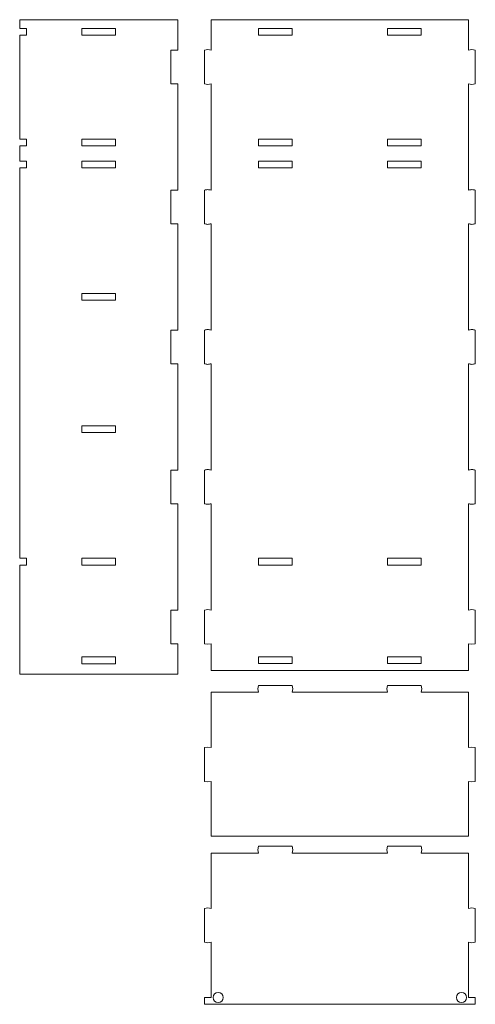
# Model space of a CAD drawing. Header units: centimetres. Extents: x -179 to 199, y -139 to 174.
# Tile 2 of 76: x -176 to -163, y -86 to -56. Entities that reach past the tile are written whole.
import ezdxf

# ---------------------------------------------------------------- set-up
doc = ezdxf.new("R2010")
doc.units = ezdxf.units.CM
doc.header["$MEASUREMENT"] = 0
doc.layers.add('Layer 1', color=7, linetype='Continuous')

msp = doc.modelspace()

# ---------------------------------------------------------------- linework, layer by layer
at = {"layer": 'Layer 1', "lineweight": 5}
for points, knots in [([(-171.55285, -55.83755), (-171.55285, -55.83755), (-176.3251, -55.83755), (-176.3251, -55.83755), (-176.3251, -55.83755), (-176.3251, -55.83755), (-176.3251, -56.09873), (-176.3251, -56.09873), (-176.3251, -56.09873), (-176.3251, -56.09873), (-176.12055, -56.09873), (-176.12055, -56.09873), (-176.12055, -56.09873), (-176.12055, -56.09873), (-176.12055, -56.30325), (-176.12055, -56.30325), (-176.12055, -56.30325), (-176.12055, -56.30325), (-176.3251, -56.30325), (-176.3251, -56.30325), (-176.3251, -56.30325), (-176.3251, -56.30325), (-176.3251, -59.44719), (-176.3251, -59.44719), (-176.3251, -59.44719), (-176.3251, -59.44719), (-176.12055, -59.44719), (-176.12055, -59.44719), (-176.12055, -59.44719), (-176.12055, -59.44719), (-176.12055, -59.6517), (-176.12055, -59.6517), (-176.12055, -59.6517), (-176.12055, -59.6517), (-176.3251, -59.6517), (-176.3251, -59.6517), (-176.3251, -59.6517), (-176.3251, -59.6517), (-176.3251, -60.10838), (-176.3251, -60.10838), (-176.3251, -60.10838), (-176.3251, -60.10838), (-176.12055, -60.10838), (-176.12055, -60.10838), (-176.12055, -60.10838), (-176.12055, -60.10838), (-176.12055, -60.31315), (-176.12055, -60.31315), (-176.12055, -60.31315), (-176.12055, -60.31315), (-176.3251, -60.31315), (-176.3251, -60.31315), (-176.3251, -60.31315), (-176.3251, -60.31315), (-176.3251, -72.1041), (-176.3251, -72.1041), (-176.3251, -72.1041), (-176.3251, -72.1041), (-176.12055, -72.1041), (-176.12055, -72.1041), (-176.12055, -72.1041), (-176.12055, -72.1041), (-176.12055, -72.30887), (-176.12055, -72.30887), (-176.12055, -72.30887), (-176.12055, -72.30887), (-176.3251, -72.30887), (-176.3251, -72.30887), (-176.3251, -72.30887), (-176.3251, -72.30887), (-176.3251, -75.60813), (-176.3251, -75.60813), (-176.3251, -75.60813), (-176.3251, -75.60813), (-171.55285, -75.60813), (-171.55285, -75.60813), (-171.55285, -75.60813), (-171.55285, -75.60813), (-171.55285, -74.69091), (-171.55285, -74.69091), (-171.55285, -74.69091), (-171.55285, -74.69091), (-171.75749, -74.69091), (-171.75749, -74.69091), (-171.75749, -74.69091), (-171.75749, -74.69091), (-171.75749, -73.66809), (-171.75749, -73.66809), (-171.75749, -73.66809), (-171.75749, -73.66809), (-171.55285, -73.66809), (-171.55285, -73.66809), (-171.55285, -73.66809), (-171.55285, -73.66809), (-171.55285, -70.46258), (-171.55285, -70.46258), (-171.55285, -70.46258), (-171.62105, -70.46258), (-171.68928, -70.46258), (-171.75749, -70.46258), (-171.75749, -70.46258), (-171.75749, -70.12156), (-171.75749, -69.78079), (-171.75749, -69.43976), (-171.75749, -69.43976), (-171.68928, -69.43976), (-171.62105, -69.43976), (-171.55285, -69.43976), (-171.55285, -69.43976), (-171.55285, -69.43976), (-171.55285, -66.23426), (-171.55285, -66.23426), (-171.55285, -66.23426), (-171.62105, -66.23426), (-171.68928, -66.23426), (-171.75749, -66.23426), (-171.75749, -66.23426), (-171.75749, -65.89323), (-171.75749, -65.55246), (-171.75749, -65.21143), (-171.75749, -65.21143), (-171.68928, -65.21143), (-171.62105, -65.21143), (-171.55285, -65.21143), (-171.55285, -65.21143), (-171.55285, -65.21143), (-171.55285, -62.00567), (-171.55285, -62.00567), (-171.55285, -62.00567), (-171.62105, -62.00567), (-171.68928, -62.00567), (-171.75749, -62.00567), (-171.75749, -62.00567), (-171.75749, -61.6649), (-171.75749, -61.32387), (-171.75749, -60.9831), (-171.75749, -60.9831), (-171.68928, -60.9831), (-171.62105, -60.9831), (-171.55285, -60.9831), (-171.55285, -60.9831), (-171.55285, -60.9831), (-171.55285, -57.77734), (-171.55285, -57.77734), (-171.55285, -57.77734), (-171.55285, -57.77734), (-171.75749, -57.77734), (-171.75749, -57.77734), (-171.75749, -57.77734), (-171.75749, -57.77734), (-171.75749, -56.75477), (-171.75749, -56.75477), (-171.75749, -56.75477), (-171.75749, -56.75477), (-171.55285, -56.75477), (-171.55285, -56.75477), (-171.55285, -56.75477), (-171.55285, -56.75477), (-171.55285, -55.83755), (-171.55285, -55.83755)], [0, 0, 0, 0, 0.02439024, 0.02439024, 0.02439024, 0.02439024, 0.04878049, 0.04878049, 0.04878049, 0.04878049, 0.07317073, 0.07317073, 0.07317073, 0.07317073, 0.09756098, 0.09756098, 0.09756098, 0.09756098, 0.12195122, 0.12195122, 0.12195122, 0.12195122, 0.14634146, 0.14634146, 0.14634146, 0.14634146, 0.17073171, 0.17073171, 0.17073171, 0.17073171, 0.19512195, 0.19512195, 0.19512195, 0.19512195, 0.2195122, 0.2195122, 0.2195122, 0.2195122, 0.24390244, 0.24390244, 0.24390244, 0.24390244, 0.26829268, 0.26829268, 0.26829268, 0.26829268, 0.29268293, 0.29268293, 0.29268293, 0.29268293, 0.31707317, 0.31707317, 0.31707317, 0.31707317, 0.34146341, 0.34146341, 0.34146341, 0.34146341, 0.36585366, 0.36585366, 0.36585366, 0.36585366, 0.3902439, 0.3902439, 0.3902439, 0.3902439, 0.41463415, 0.41463415, 0.41463415, 0.41463415, 0.43902439, 0.43902439, 0.43902439, 0.43902439, 0.46341463, 0.46341463, 0.46341463, 0.46341463, 0.48780488, 0.48780488, 0.48780488, 0.48780488, 0.51219512, 0.51219512, 0.51219512, 0.51219512, 0.53658537, 0.53658537, 0.53658537, 0.53658537, 0.56097561, 0.56097561, 0.56097561, 0.56097561, 0.58536585, 0.58536585, 0.58536585, 0.58536585, 0.6097561, 0.6097561, 0.6097561, 0.6097561, 0.63414634, 0.63414634, 0.63414634, 0.63414634, 0.65853659, 0.65853659, 0.65853659, 0.65853659, 0.68292683, 0.68292683, 0.68292683, 0.68292683, 0.70731707, 0.70731707, 0.70731707, 0.70731707, 0.73170732, 0.73170732, 0.73170732, 0.73170732, 0.75609756, 0.75609756, 0.75609756, 0.75609756, 0.7804878, 0.7804878, 0.7804878, 0.7804878, 0.80487805, 0.80487805, 0.80487805, 0.80487805, 0.82926829, 0.82926829, 0.82926829, 0.82926829, 0.85365854, 0.85365854, 0.85365854, 0.85365854, 0.87804878, 0.87804878, 0.87804878, 0.87804878, 0.90243902, 0.90243902, 0.90243902, 0.90243902, 0.92682927, 0.92682927, 0.92682927, 0.92682927, 0.95121951, 0.95121951, 0.95121951, 0.95121951, 1, 1, 1, 1]), ([(-162.77211, -75.29106), (-162.77211, -75.29106), (-162.77211, -75.49171), (-162.77211, -75.49171), (-162.77211, -75.49171), (-162.77211, -75.49171), (-170.54408, -75.49171), (-170.54408, -75.49171), (-170.54408, -75.49171), (-170.54408, -75.49171), (-170.54408, -74.69091), (-170.54408, -74.69091), (-170.54408, -74.69091), (-170.54408, -74.69091), (-170.64642, -74.70456), (-170.64642, -74.70456), (-170.64642, -74.70456), (-170.64642, -74.70456), (-170.74862, -74.69091), (-170.74862, -74.69091), (-170.74862, -74.69091), (-170.74862, -74.69091), (-170.74862, -73.66809), (-170.74862, -73.66809), (-170.74862, -73.66809), (-170.74862, -73.66809), (-170.64642, -73.65469), (-170.64642, -73.65469), (-170.64642, -73.65469), (-170.64642, -73.65469), (-170.54408, -73.66809), (-170.54408, -73.66809), (-170.54408, -73.66809), (-170.54408, -73.66809), (-170.54408, -70.46258), (-170.54408, -70.46258), (-170.54408, -70.46258), (-170.57808, -70.46258), (-170.61219, -70.47598), (-170.64642, -70.47598), (-170.64642, -70.47598), (-170.68042, -70.47598), (-170.71452, -70.46258), (-170.74862, -70.46258), (-170.74862, -70.46258), (-170.74862, -70.29207), (-170.74862, -70.12156), (-170.74862, -69.95104), (-170.74862, -69.95104), (-170.74862, -69.78079), (-170.74862, -69.61027), (-170.74862, -69.43976), (-170.74862, -69.43976), (-170.71452, -69.43976), (-170.68042, -69.42611), (-170.64642, -69.42611), (-170.64642, -69.42611), (-170.61219, -69.42611), (-170.57808, -69.43976), (-170.54408, -69.43976), (-170.54408, -69.43976), (-170.54408, -69.43976), (-170.54408, -66.23426), (-170.54408, -66.23426), (-170.54408, -66.23426), (-170.57808, -66.23426), (-170.61219, -66.24765), (-170.64642, -66.24765), (-170.64642, -66.24765), (-170.68042, -66.24765), (-170.71452, -66.23426), (-170.74862, -66.23426), (-170.74862, -66.23426), (-170.74862, -66.06348), (-170.74862, -65.89323), (-170.74862, -65.72271), (-170.74862, -65.72271), (-170.74862, -65.55246), (-170.74862, -65.38194), (-170.74862, -65.21143), (-170.74862, -65.21143), (-170.71452, -65.21143), (-170.68042, -65.19778), (-170.64642, -65.19778), (-170.64642, -65.19778), (-170.61219, -65.19778), (-170.57808, -65.21143), (-170.54408, -65.21143), (-170.54408, -65.21143), (-170.54408, -65.21143), (-170.54408, -62.00567), (-170.54408, -62.00567), (-170.54408, -62.00567), (-170.57808, -62.00567), (-170.61219, -62.01932), (-170.64642, -62.01932), (-170.64642, -62.01932), (-170.68042, -62.01932), (-170.71452, -62.00567), (-170.74862, -62.00567), (-170.74862, -62.00567), (-170.74862, -61.83516), (-170.74862, -61.6649), (-170.74862, -61.49439), (-170.74862, -61.49439), (-170.74862, -61.32387), (-170.74862, -61.15362), (-170.74862, -60.9831), (-170.74862, -60.9831), (-170.71452, -60.9831), (-170.68042, -60.96945), (-170.64642, -60.96945), (-170.64642, -60.96945), (-170.61219, -60.96945), (-170.57808, -60.9831), (-170.54408, -60.9831), (-170.54408, -60.9831), (-170.54408, -60.9831), (-170.54408, -57.77734), (-170.54408, -57.77734), (-170.54408, -57.77734), (-170.54408, -57.77734), (-170.64642, -57.79099), (-170.64642, -57.79099), (-170.64642, -57.79099), (-170.64642, -57.79099), (-170.74862, -57.77734), (-170.74862, -57.77734), (-170.74862, -57.77734), (-170.74862, -57.77734), (-170.74862, -56.75477), (-170.74862, -56.75477), (-170.74862, -56.75477), (-170.74862, -56.75477), (-170.64642, -56.74112), (-170.64642, -56.74112), (-170.64642, -56.74112), (-170.64642, -56.74112), (-170.54408, -56.75477), (-170.54408, -56.75477), (-170.54408, -56.75477), (-170.54408, -56.75477), (-170.54408, -55.83755), (-170.54408, -55.83755), (-170.54408, -55.83755), (-170.54408, -55.83755), (-162.77211, -55.83755), (-162.77211, -55.83755), (-162.77211, -55.83755), (-162.77211, -55.83755), (-162.77211, -56.75477), (-162.77211, -56.75477), (-162.77211, -56.75477), (-162.77211, -56.75477), (-162.66988, -56.74112), (-162.66988, -56.74112), (-162.66988, -56.74112), (-162.66988, -56.74112), (-162.56765, -56.75477), (-162.56765, -56.75477), (-162.56765, -56.75477), (-162.56765, -56.75477), (-162.56765, -57.77734), (-162.56765, -57.77734), (-162.56765, -57.77734), (-162.56765, -57.77734), (-162.66988, -57.79099), (-162.66988, -57.79099), (-162.66988, -57.79099), (-162.66988, -57.79099), (-162.77211, -57.77734), (-162.77211, -57.77734), (-162.77211, -57.77734), (-162.77211, -57.77734), (-162.77211, -60.9831), (-162.77211, -60.9831), (-162.77211, -60.9831), (-162.73808, -60.9831), (-162.70388, -60.96945), (-162.66988, -60.96945), (-162.66988, -60.96945), (-162.63577, -60.96945), (-162.60165, -60.9831), (-162.56765, -60.9831), (-162.56765, -60.9831), (-162.56765, -61.15362), (-162.56765, -61.32387), (-162.56765, -61.49439), (-162.56765, -61.49439), (-162.56765, -61.6649), (-162.56765, -61.83516), (-162.56765, -62.00567), (-162.56765, -62.00567), (-162.60165, -62.00567), (-162.63577, -62.01932), (-162.66988, -62.01932), (-162.66988, -62.01932), (-162.70388, -62.01932), (-162.73808, -62.00567), (-162.77211, -62.00567), (-162.77211, -62.00567), (-162.77211, -62.00567), (-162.77211, -65.21143), (-162.77211, -65.21143), (-162.77211, -65.21143), (-162.73808, -65.21143), (-162.70388, -65.19778), (-162.66988, -65.19778), (-162.66988, -65.19778), (-162.63577, -65.19778), (-162.60165, -65.21143), (-162.56765, -65.21143), (-162.56765, -65.21143), (-162.56765, -65.38194), (-162.56765, -65.55246), (-162.56765, -65.72271), (-162.56765, -65.72271), (-162.56765, -65.89323), (-162.56765, -66.06348), (-162.56765, -66.23426), (-162.56765, -66.23426), (-162.60165, -66.23426), (-162.63577, -66.24765), (-162.66988, -66.24765), (-162.66988, -66.24765), (-162.70388, -66.24765), (-162.73808, -66.23426), (-162.77211, -66.23426), (-162.77211, -66.23426), (-162.77211, -66.23426), (-162.77211, -69.43976), (-162.77211, -69.43976), (-162.77211, -69.43976), (-162.73808, -69.43976), (-162.70388, -69.42611), (-162.66988, -69.42611), (-162.66988, -69.42611), (-162.63577, -69.42611), (-162.60165, -69.43976), (-162.56765, -69.43976), (-162.56765, -69.43976), (-162.56765, -69.61027), (-162.56765, -69.78079), (-162.56765, -69.95104), (-162.56765, -69.95104), (-162.56765, -70.12156), (-162.56765, -70.29207), (-162.56765, -70.46258), (-162.56765, -70.46258), (-162.60165, -70.46258), (-162.63577, -70.47598), (-162.66988, -70.47598), (-162.66988, -70.47598), (-162.70388, -70.47598), (-162.73808, -70.46258), (-162.77211, -70.46258), (-162.77211, -70.46258), (-162.77211, -70.46258), (-162.77211, -73.66809), (-162.77211, -73.66809), (-162.77211, -73.66809), (-162.77211, -73.66809), (-162.66988, -73.65469), (-162.66988, -73.65469), (-162.66988, -73.65469), (-162.66988, -73.65469), (-162.56765, -73.66809), (-162.56765, -73.66809), (-162.56765, -73.66809), (-162.56765, -73.66809), (-162.56765, -74.69091), (-162.56765, -74.69091), (-162.56765, -74.69091), (-162.56765, -74.69091), (-162.66988, -74.70456), (-162.66988, -74.70456), (-162.66988, -74.70456), (-162.66988, -74.70456), (-162.77211, -74.69091), (-162.77211, -74.69091), (-162.77211, -74.69091), (-162.77211, -74.69091), (-162.77211, -75.29106), (-162.77211, -75.29106)], [0, 0, 0, 0, 0.01388889, 0.01388889, 0.01388889, 0.01388889, 0.02777778, 0.02777778, 0.02777778, 0.02777778, 0.04166667, 0.04166667, 0.04166667, 0.04166667, 0.05555556, 0.05555556, 0.05555556, 0.05555556, 0.06944444, 0.06944444, 0.06944444, 0.06944444, 0.08333333, 0.08333333, 0.08333333, 0.08333333, 0.09722222, 0.09722222, 0.09722222, 0.09722222, 0.11111111, 0.11111111, 0.11111111, 0.11111111, 0.125, 0.125, 0.125, 0.125, 0.13888889, 0.13888889, 0.13888889, 0.13888889, 0.15277778, 0.15277778, 0.15277778, 0.15277778, 0.16666667, 0.16666667, 0.16666667, 0.16666667, 0.18055556, 0.18055556, 0.18055556, 0.18055556, 0.19444444, 0.19444444, 0.19444444, 0.19444444, 0.20833333, 0.20833333, 0.20833333, 0.20833333, 0.22222222, 0.22222222, 0.22222222, 0.22222222, 0.23611111, 0.23611111, 0.23611111, 0.23611111, 0.25, 0.25, 0.25, 0.25, 0.26388889, 0.26388889, 0.26388889, 0.26388889, 0.27777778, 0.27777778, 0.27777778, 0.27777778, 0.29166667, 0.29166667, 0.29166667, 0.29166667, 0.30555556, 0.30555556, 0.30555556, 0.30555556, 0.31944444, 0.31944444, 0.31944444, 0.31944444, 0.33333333, 0.33333333, 0.33333333, 0.33333333, 0.34722222, 0.34722222, 0.34722222, 0.34722222, 0.36111111, 0.36111111, 0.36111111, 0.36111111, 0.375, 0.375, 0.375, 0.375, 0.38888889, 0.38888889, 0.38888889, 0.38888889, 0.40277778, 0.40277778, 0.40277778, 0.40277778, 0.41666667, 0.41666667, 0.41666667, 0.41666667, 0.43055556, 0.43055556, 0.43055556, 0.43055556, 0.44444444, 0.44444444, 0.44444444, 0.44444444, 0.45833333, 0.45833333, 0.45833333, 0.45833333, 0.47222222, 0.47222222, 0.47222222, 0.47222222, 0.48611111, 0.48611111, 0.48611111, 0.48611111, 0.5, 0.5, 0.5, 0.5, 0.51388889, 0.51388889, 0.51388889, 0.51388889, 0.52777778, 0.52777778, 0.52777778, 0.52777778, 0.54166667, 0.54166667, 0.54166667, 0.54166667, 0.55555556, 0.55555556, 0.55555556, 0.55555556, 0.56944444, 0.56944444, 0.56944444, 0.56944444, 0.58333333, 0.58333333, 0.58333333, 0.58333333, 0.59722222, 0.59722222, 0.59722222, 0.59722222, 0.61111111, 0.61111111, 0.61111111, 0.61111111, 0.625, 0.625, 0.625, 0.625, 0.63888889, 0.63888889, 0.63888889, 0.63888889, 0.65277778, 0.65277778, 0.65277778, 0.65277778, 0.66666667, 0.66666667, 0.66666667, 0.66666667, 0.68055556, 0.68055556, 0.68055556, 0.68055556, 0.69444444, 0.69444444, 0.69444444, 0.69444444, 0.70833333, 0.70833333, 0.70833333, 0.70833333, 0.72222222, 0.72222222, 0.72222222, 0.72222222, 0.73611111, 0.73611111, 0.73611111, 0.73611111, 0.75, 0.75, 0.75, 0.75, 0.76388889, 0.76388889, 0.76388889, 0.76388889, 0.77777778, 0.77777778, 0.77777778, 0.77777778, 0.79166667, 0.79166667, 0.79166667, 0.79166667, 0.80555556, 0.80555556, 0.80555556, 0.80555556, 0.81944444, 0.81944444, 0.81944444, 0.81944444, 0.83333333, 0.83333333, 0.83333333, 0.83333333, 0.84722222, 0.84722222, 0.84722222, 0.84722222, 0.86111111, 0.86111111, 0.86111111, 0.86111111, 0.875, 0.875, 0.875, 0.875, 0.88888889, 0.88888889, 0.88888889, 0.88888889, 0.90277778, 0.90277778, 0.90277778, 0.90277778, 0.91666667, 0.91666667, 0.91666667, 0.91666667, 0.93055556, 0.93055556, 0.93055556, 0.93055556, 0.94444444, 0.94444444, 0.94444444, 0.94444444, 0.95833333, 0.95833333, 0.95833333, 0.95833333, 0.97222222, 0.97222222, 0.97222222, 0.97222222, 1, 1, 1, 1]), ([(-173.42759, -56.09873), (-173.42759, -56.09873), (-174.45024, -56.09873), (-174.45024, -56.09873), (-174.45024, -56.09873), (-174.45024, -56.09873), (-174.45024, -56.30325), (-174.45024, -56.30325), (-174.45024, -56.30325), (-174.45024, -56.30325), (-173.42759, -56.30325), (-173.42759, -56.30325), (-173.42759, -56.30325), (-173.42759, -56.30325), (-173.42759, -56.09873), (-173.42759, -56.09873)], [0, 0, 0, 0, 0.2, 0.2, 0.2, 0.2, 0.4, 0.4, 0.4, 0.4, 0.6, 0.6, 0.6, 0.6, 1, 1, 1, 1]), ([(-169.11756, -56.09873), (-169.11756, -56.09873), (-168.09492, -56.09873), (-168.09492, -56.09873), (-168.09492, -56.09873), (-168.09492, -56.09873), (-168.09492, -56.30325), (-168.09492, -56.30325), (-168.09492, -56.30325), (-168.09492, -56.30325), (-169.11756, -56.30325), (-169.11756, -56.30325), (-169.11756, -56.30325), (-169.11756, -56.30325), (-169.11756, -56.09873), (-169.11756, -56.09873)], [0, 0, 0, 0, 0.2, 0.2, 0.2, 0.2, 0.4, 0.4, 0.4, 0.4, 0.6, 0.6, 0.6, 0.6, 1, 1, 1, 1]), ([(-165.22127, -56.09873), (-165.22127, -56.09873), (-164.1986, -56.09873), (-164.1986, -56.09873), (-164.1986, -56.09873), (-164.1986, -56.09873), (-164.1986, -56.30325), (-164.1986, -56.30325), (-164.1986, -56.30325), (-164.1986, -56.30325), (-165.22127, -56.30325), (-165.22127, -56.30325), (-165.22127, -56.30325), (-165.22127, -56.30325), (-165.22127, -56.09873), (-165.22127, -56.09873)], [0, 0, 0, 0, 0.2, 0.2, 0.2, 0.2, 0.4, 0.4, 0.4, 0.4, 0.6, 0.6, 0.6, 0.6, 1, 1, 1, 1]), ([(-173.42759, -59.44719), (-173.42759, -59.44719), (-174.45024, -59.44719), (-174.45024, -59.44719), (-174.45024, -59.44719), (-174.45024, -59.44719), (-174.45024, -59.6517), (-174.45024, -59.6517), (-174.45024, -59.6517), (-174.45024, -59.6517), (-173.42759, -59.6517), (-173.42759, -59.6517), (-173.42759, -59.6517), (-173.42759, -59.6517), (-173.42759, -59.44719), (-173.42759, -59.44719)], [0, 0, 0, 0, 0.2, 0.2, 0.2, 0.2, 0.4, 0.4, 0.4, 0.4, 0.6, 0.6, 0.6, 0.6, 1, 1, 1, 1]), ([(-169.11756, -59.44719), (-169.11756, -59.44719), (-168.09492, -59.44719), (-168.09492, -59.44719), (-168.09492, -59.44719), (-168.09492, -59.44719), (-168.09492, -59.6517), (-168.09492, -59.6517), (-168.09492, -59.6517), (-168.09492, -59.6517), (-169.11756, -59.6517), (-169.11756, -59.6517), (-169.11756, -59.6517), (-169.11756, -59.6517), (-169.11756, -59.44719), (-169.11756, -59.44719)], [0, 0, 0, 0, 0.2, 0.2, 0.2, 0.2, 0.4, 0.4, 0.4, 0.4, 0.6, 0.6, 0.6, 0.6, 1, 1, 1, 1]), ([(-165.22127, -59.44719), (-165.22127, -59.44719), (-164.1986, -59.44719), (-164.1986, -59.44719), (-164.1986, -59.44719), (-164.1986, -59.44719), (-164.1986, -59.6517), (-164.1986, -59.6517), (-164.1986, -59.6517), (-164.1986, -59.6517), (-165.22127, -59.6517), (-165.22127, -59.6517), (-165.22127, -59.6517), (-165.22127, -59.6517), (-165.22127, -59.44719), (-165.22127, -59.44719)], [0, 0, 0, 0, 0.2, 0.2, 0.2, 0.2, 0.4, 0.4, 0.4, 0.4, 0.6, 0.6, 0.6, 0.6, 1, 1, 1, 1]), ([(-173.42759, -60.10838), (-173.42759, -60.10838), (-174.45024, -60.10838), (-174.45024, -60.10838), (-174.45024, -60.10838), (-174.45024, -60.10838), (-174.45024, -60.31315), (-174.45024, -60.31315), (-174.45024, -60.31315), (-174.45024, -60.31315), (-173.42759, -60.31315), (-173.42759, -60.31315), (-173.42759, -60.31315), (-173.42759, -60.31315), (-173.42759, -60.10838), (-173.42759, -60.10838)], [0, 0, 0, 0, 0.2, 0.2, 0.2, 0.2, 0.4, 0.4, 0.4, 0.4, 0.6, 0.6, 0.6, 0.6, 1, 1, 1, 1]), ([(-169.11756, -60.10838), (-169.11756, -60.10838), (-168.09492, -60.10838), (-168.09492, -60.10838), (-168.09492, -60.10838), (-168.09492, -60.10838), (-168.09492, -60.31315), (-168.09492, -60.31315), (-168.09492, -60.31315), (-168.09492, -60.31315), (-169.11756, -60.31315), (-169.11756, -60.31315), (-169.11756, -60.31315), (-169.11756, -60.31315), (-169.11756, -60.10838), (-169.11756, -60.10838)], [0, 0, 0, 0, 0.2, 0.2, 0.2, 0.2, 0.4, 0.4, 0.4, 0.4, 0.6, 0.6, 0.6, 0.6, 1, 1, 1, 1]), ([(-165.22127, -60.10838), (-165.22127, -60.10838), (-164.1986, -60.10838), (-164.1986, -60.10838), (-164.1986, -60.10838), (-164.1986, -60.10838), (-164.1986, -60.31315), (-164.1986, -60.31315), (-164.1986, -60.31315), (-164.1986, -60.31315), (-165.22127, -60.31315), (-165.22127, -60.31315), (-165.22127, -60.31315), (-165.22127, -60.31315), (-165.22127, -60.10838), (-165.22127, -60.10838)], [0, 0, 0, 0, 0.2, 0.2, 0.2, 0.2, 0.4, 0.4, 0.4, 0.4, 0.6, 0.6, 0.6, 0.6, 1, 1, 1, 1]), ([(-173.42759, -64.10721), (-173.76857, -64.10721), (-174.10947, -64.10721), (-174.45024, -64.10721), (-174.45024, -64.10721), (-174.45024, -64.17521), (-174.45024, -64.24347), (-174.45024, -64.31147), (-174.45024, -64.31147), (-174.10947, -64.31147), (-173.76857, -64.31147), (-173.42759, -64.31147), (-173.42759, -64.31147), (-173.42759, -64.24347), (-173.42759, -64.17521), (-173.42759, -64.10721)], [0, 0, 0, 0, 0.2, 0.2, 0.2, 0.2, 0.4, 0.4, 0.4, 0.4, 0.6, 0.6, 0.6, 0.6, 1, 1, 1, 1]), ([(-173.42759, -68.10579), (-173.76857, -68.10579), (-174.10947, -68.10579), (-174.45024, -68.10579), (-174.45024, -68.10579), (-174.45024, -68.17379), (-174.45024, -68.24204), (-174.45024, -68.3103), (-174.45024, -68.3103), (-174.10947, -68.3103), (-173.76857, -68.3103), (-173.42759, -68.3103), (-173.42759, -68.3103), (-173.42759, -68.24204), (-173.42759, -68.17379), (-173.42759, -68.10579)], [0, 0, 0, 0, 0.2, 0.2, 0.2, 0.2, 0.4, 0.4, 0.4, 0.4, 0.6, 0.6, 0.6, 0.6, 1, 1, 1, 1]), ([(-173.42759, -72.1041), (-173.42759, -72.1041), (-174.45024, -72.1041), (-174.45024, -72.1041), (-174.45024, -72.1041), (-174.45024, -72.1041), (-174.45024, -72.30887), (-174.45024, -72.30887), (-174.45024, -72.30887), (-174.45024, -72.30887), (-173.42759, -72.30887), (-173.42759, -72.30887), (-173.42759, -72.30887), (-173.42759, -72.30887), (-173.42759, -72.1041), (-173.42759, -72.1041)], [0, 0, 0, 0, 0.2, 0.2, 0.2, 0.2, 0.4, 0.4, 0.4, 0.4, 0.6, 0.6, 0.6, 0.6, 1, 1, 1, 1]), ([(-169.11756, -72.1041), (-169.11756, -72.1041), (-168.09492, -72.1041), (-168.09492, -72.1041), (-168.09492, -72.1041), (-168.09492, -72.1041), (-168.09492, -72.30887), (-168.09492, -72.30887), (-168.09492, -72.30887), (-168.09492, -72.30887), (-169.11756, -72.30887), (-169.11756, -72.30887), (-169.11756, -72.30887), (-169.11756, -72.30887), (-169.11756, -72.1041), (-169.11756, -72.1041)], [0, 0, 0, 0, 0.2, 0.2, 0.2, 0.2, 0.4, 0.4, 0.4, 0.4, 0.6, 0.6, 0.6, 0.6, 1, 1, 1, 1]), ([(-165.22127, -72.1041), (-165.22127, -72.1041), (-164.1986, -72.1041), (-164.1986, -72.1041), (-164.1986, -72.1041), (-164.1986, -72.1041), (-164.1986, -72.30887), (-164.1986, -72.30887), (-164.1986, -72.30887), (-164.1986, -72.30887), (-165.22127, -72.30887), (-165.22127, -72.30887), (-165.22127, -72.30887), (-165.22127, -72.30887), (-165.22127, -72.1041), (-165.22127, -72.1041)], [0, 0, 0, 0, 0.2, 0.2, 0.2, 0.2, 0.4, 0.4, 0.4, 0.4, 0.6, 0.6, 0.6, 0.6, 1, 1, 1, 1]), ([(-173.42759, -75.08655), (-173.42759, -75.08655), (-174.45024, -75.08655), (-174.45024, -75.08655), (-174.45024, -75.08655), (-174.45024, -75.08655), (-174.45024, -75.29106), (-174.45024, -75.29106), (-174.45024, -75.29106), (-174.45024, -75.29106), (-173.42759, -75.29106), (-173.42759, -75.29106), (-173.42759, -75.29106), (-173.42759, -75.29106), (-173.42759, -75.08655), (-173.42759, -75.08655)], [0, 0, 0, 0, 0.2, 0.2, 0.2, 0.2, 0.4, 0.4, 0.4, 0.4, 0.6, 0.6, 0.6, 0.6, 1, 1, 1, 1]), ([(-169.11756, -75.2872), (-169.11756, -75.2872), (-168.09492, -75.2872), (-168.09492, -75.2872), (-168.09492, -75.2872), (-168.09492, -75.2872), (-168.09492, -75.08655), (-168.09492, -75.08655), (-168.09492, -75.08655), (-168.09492, -75.08655), (-169.11756, -75.08655), (-169.11756, -75.08655), (-169.11756, -75.08655), (-169.11756, -75.08655), (-169.11756, -75.2872), (-169.11756, -75.2872)], [0, 0, 0, 0, 0.2, 0.2, 0.2, 0.2, 0.4, 0.4, 0.4, 0.4, 0.6, 0.6, 0.6, 0.6, 1, 1, 1, 1]), ([(-165.22127, -75.2872), (-165.22127, -75.2872), (-164.1986, -75.2872), (-164.1986, -75.2872), (-164.1986, -75.2872), (-164.1986, -75.2872), (-164.1986, -75.08655), (-164.1986, -75.08655), (-164.1986, -75.08655), (-164.1986, -75.08655), (-165.22127, -75.08655), (-165.22127, -75.08655), (-165.22127, -75.08655), (-165.22127, -75.08655), (-165.22127, -75.2872), (-165.22127, -75.2872)], [0, 0, 0, 0, 0.2, 0.2, 0.2, 0.2, 0.4, 0.4, 0.4, 0.4, 0.6, 0.6, 0.6, 0.6, 1, 1, 1, 1]), ([(-170.54408, -80.49816), (-170.54408, -80.49816), (-170.54408, -78.84454), (-170.54408, -78.84454), (-170.54408, -78.84454), (-170.54408, -78.84454), (-170.64642, -78.85819), (-170.64642, -78.85819), (-170.64642, -78.85819), (-170.64642, -78.85819), (-170.74862, -78.84454), (-170.74862, -78.84454), (-170.74862, -78.84454), (-170.74862, -78.84454), (-170.74862, -77.82197), (-170.74862, -77.82197), (-170.74862, -77.82197), (-170.74862, -77.82197), (-170.64642, -77.80832), (-170.64642, -77.80832), (-170.64642, -77.80832), (-170.64642, -77.80832), (-170.54408, -77.82197), (-170.54408, -77.82197), (-170.54408, -77.82197), (-170.54408, -77.82197), (-170.54408, -76.15161), (-170.54408, -76.15161), (-170.54408, -76.15161), (-170.54408, -76.15161), (-169.11756, -76.15161), (-169.11756, -76.15161), (-169.11756, -76.15161), (-169.11756, -76.15161), (-169.13114, -76.04936), (-169.13114, -76.04936), (-169.13114, -76.04936), (-169.13114, -76.04936), (-169.11756, -75.9471), (-169.11756, -75.9471), (-169.11756, -75.9471), (-169.11756, -75.9471), (-168.09492, -75.9471), (-168.09492, -75.9471), (-168.09492, -75.9471), (-168.09492, -75.9471), (-168.08124, -76.04936), (-168.08124, -76.04936), (-168.08124, -76.04936), (-168.08124, -76.04936), (-168.09492, -76.15161), (-168.09492, -76.15161), (-168.09492, -76.15161), (-168.09492, -76.15161), (-165.22127, -76.15161), (-165.22127, -76.15161), (-165.22127, -76.15161), (-165.22127, -76.15161), (-165.23495, -76.04936), (-165.23495, -76.04936), (-165.23495, -76.04936), (-165.23495, -76.04936), (-165.22127, -75.9471), (-165.22127, -75.9471), (-165.22127, -75.9471), (-165.22127, -75.9471), (-164.1986, -75.9471), (-164.1986, -75.9471), (-164.1986, -75.9471), (-164.1986, -75.9471), (-164.18503, -76.04936), (-164.18503, -76.04936), (-164.18503, -76.04936), (-164.18503, -76.04936), (-164.1986, -76.15161), (-164.1986, -76.15161), (-164.1986, -76.15161), (-164.1986, -76.15161), (-162.77211, -76.15161), (-162.77211, -76.15161), (-162.77211, -76.15161), (-162.77211, -76.15161), (-162.77211, -77.82197), (-162.77211, -77.82197), (-162.77211, -77.82197), (-162.77211, -77.82197), (-162.66988, -77.80832), (-162.66988, -77.80832), (-162.66988, -77.80832), (-162.66988, -77.80832), (-162.56765, -77.82197), (-162.56765, -77.82197), (-162.56765, -77.82197), (-162.56765, -77.82197), (-162.56765, -78.84454), (-162.56765, -78.84454), (-162.56765, -78.84454), (-162.56765, -78.84454), (-162.66988, -78.85819), (-162.66988, -78.85819), (-162.66988, -78.85819), (-162.66988, -78.85819), (-162.77211, -78.84454), (-162.77211, -78.84454), (-162.77211, -78.84454), (-162.77211, -78.84454), (-162.77211, -80.49816), (-162.77211, -80.49816), (-162.77211, -80.49816), (-162.77211, -80.49816), (-170.54408, -80.49816), (-170.54408, -80.49816)], [0, 0, 0, 0, 0.03448276, 0.03448276, 0.03448276, 0.03448276, 0.06896552, 0.06896552, 0.06896552, 0.06896552, 0.10344828, 0.10344828, 0.10344828, 0.10344828, 0.13793103, 0.13793103, 0.13793103, 0.13793103, 0.17241379, 0.17241379, 0.17241379, 0.17241379, 0.20689655, 0.20689655, 0.20689655, 0.20689655, 0.24137931, 0.24137931, 0.24137931, 0.24137931, 0.27586207, 0.27586207, 0.27586207, 0.27586207, 0.31034483, 0.31034483, 0.31034483, 0.31034483, 0.34482759, 0.34482759, 0.34482759, 0.34482759, 0.37931034, 0.37931034, 0.37931034, 0.37931034, 0.4137931, 0.4137931, 0.4137931, 0.4137931, 0.44827586, 0.44827586, 0.44827586, 0.44827586, 0.48275862, 0.48275862, 0.48275862, 0.48275862, 0.51724138, 0.51724138, 0.51724138, 0.51724138, 0.55172414, 0.55172414, 0.55172414, 0.55172414, 0.5862069, 0.5862069, 0.5862069, 0.5862069, 0.62068966, 0.62068966, 0.62068966, 0.62068966, 0.65517241, 0.65517241, 0.65517241, 0.65517241, 0.68965517, 0.68965517, 0.68965517, 0.68965517, 0.72413793, 0.72413793, 0.72413793, 0.72413793, 0.75862069, 0.75862069, 0.75862069, 0.75862069, 0.79310345, 0.79310345, 0.79310345, 0.79310345, 0.82758621, 0.82758621, 0.82758621, 0.82758621, 0.86206897, 0.86206897, 0.86206897, 0.86206897, 0.89655172, 0.89655172, 0.89655172, 0.89655172, 0.93103448, 0.93103448, 0.93103448, 0.93103448, 1, 1, 1, 1]), ([(-170.54408, -85.37305), (-170.54408, -85.37305), (-170.54408, -83.70276), (-170.54408, -83.70276), (-170.54408, -83.70276), (-170.54408, -83.70276), (-170.64642, -83.71644), (-170.64642, -83.71644), (-170.64642, -83.71644), (-170.64642, -83.71644), (-170.74862, -83.70276), (-170.74862, -83.70276), (-170.74862, -83.70276), (-170.74862, -83.70276), (-170.74862, -82.68009), (-170.74862, -82.68009), (-170.74862, -82.68009), (-170.74862, -82.68009), (-170.64642, -82.66652), (-170.64642, -82.66652), (-170.64642, -82.66652), (-170.64642, -82.66652), (-170.54408, -82.68009), (-170.54408, -82.68009), (-170.54408, -82.68009), (-170.54408, -82.68009), (-170.54408, -81.0098), (-170.54408, -81.0098), (-170.54408, -81.0098), (-170.54408, -81.0098), (-169.11756, -81.0098), (-169.11756, -81.0098), (-169.11756, -81.0098), (-169.11756, -81.0098), (-169.13114, -80.90757), (-169.13114, -80.90757), (-169.13114, -80.90757), (-169.13114, -80.90757), (-169.11756, -80.80534), (-169.11756, -80.80534), (-169.11756, -80.80534), (-169.11756, -80.80534), (-168.09492, -80.80534), (-168.09492, -80.80534), (-168.09492, -80.80534), (-168.09492, -80.80534), (-168.08124, -80.90757), (-168.08124, -80.90757), (-168.08124, -80.90757), (-168.08124, -80.90757), (-168.09492, -81.0098), (-168.09492, -81.0098), (-168.09492, -81.0098), (-168.09492, -81.0098), (-165.22127, -81.0098), (-165.22127, -81.0098), (-165.22127, -81.0098), (-165.22127, -81.0098), (-165.23495, -80.90757), (-165.23495, -80.90757), (-165.23495, -80.90757), (-165.23495, -80.90757), (-165.22127, -80.80534), (-165.22127, -80.80534), (-165.22127, -80.80534), (-165.22127, -80.80534), (-164.1986, -80.80534), (-164.1986, -80.80534), (-164.1986, -80.80534), (-164.1986, -80.80534), (-164.18503, -80.90757), (-164.18503, -80.90757), (-164.18503, -80.90757), (-164.18503, -80.90757), (-164.1986, -81.0098), (-164.1986, -81.0098), (-164.1986, -81.0098), (-164.1986, -81.0098), (-162.77211, -81.0098), (-162.77211, -81.0098), (-162.77211, -81.0098), (-162.77211, -81.0098), (-162.77211, -82.68009), (-162.77211, -82.68009), (-162.77211, -82.68009), (-162.77211, -82.68009), (-162.66988, -82.66652), (-162.66988, -82.66652), (-162.66988, -82.66652), (-162.66988, -82.66652), (-162.56765, -82.68009), (-162.56765, -82.68009), (-162.56765, -82.68009), (-162.56765, -82.68009), (-162.56765, -83.70276), (-162.56765, -83.70276), (-162.56765, -83.70276), (-162.56765, -83.70276), (-162.66988, -83.71644), (-162.66988, -83.71644), (-162.66988, -83.71644), (-162.66988, -83.71644), (-162.77211, -83.70276), (-162.77211, -83.70276), (-162.77211, -83.70276), (-162.77211, -83.70276), (-162.77211, -85.37305), (-162.77211, -85.37305), (-162.77211, -85.37305), (-162.77211, -85.37305), (-162.56765, -85.37305), (-162.56765, -85.37305), (-162.56765, -85.37305), (-162.56765, -85.37305), (-162.56765, -85.57761), (-162.56765, -85.57761), (-162.56765, -85.57761), (-162.56765, -85.57761), (-170.74862, -85.57761), (-170.74862, -85.57761), (-170.74862, -85.57761), (-170.74862, -85.57761), (-170.74862, -85.37305), (-170.74862, -85.37305), (-170.74862, -85.37305), (-170.74862, -85.37305), (-170.54408, -85.37305), (-170.54408, -85.37305)], [0, 0, 0, 0, 0.03030303, 0.03030303, 0.03030303, 0.03030303, 0.06060606, 0.06060606, 0.06060606, 0.06060606, 0.09090909, 0.09090909, 0.09090909, 0.09090909, 0.12121212, 0.12121212, 0.12121212, 0.12121212, 0.15151515, 0.15151515, 0.15151515, 0.15151515, 0.18181818, 0.18181818, 0.18181818, 0.18181818, 0.21212121, 0.21212121, 0.21212121, 0.21212121, 0.24242424, 0.24242424, 0.24242424, 0.24242424, 0.27272727, 0.27272727, 0.27272727, 0.27272727, 0.3030303, 0.3030303, 0.3030303, 0.3030303, 0.33333333, 0.33333333, 0.33333333, 0.33333333, 0.36363636, 0.36363636, 0.36363636, 0.36363636, 0.39393939, 0.39393939, 0.39393939, 0.39393939, 0.42424242, 0.42424242, 0.42424242, 0.42424242, 0.45454545, 0.45454545, 0.45454545, 0.45454545, 0.48484848, 0.48484848, 0.48484848, 0.48484848, 0.51515152, 0.51515152, 0.51515152, 0.51515152, 0.54545455, 0.54545455, 0.54545455, 0.54545455, 0.57575758, 0.57575758, 0.57575758, 0.57575758, 0.60606061, 0.60606061, 0.60606061, 0.60606061, 0.63636364, 0.63636364, 0.63636364, 0.63636364, 0.66666667, 0.66666667, 0.66666667, 0.66666667, 0.6969697, 0.6969697, 0.6969697, 0.6969697, 0.72727273, 0.72727273, 0.72727273, 0.72727273, 0.75757576, 0.75757576, 0.75757576, 0.75757576, 0.78787879, 0.78787879, 0.78787879, 0.78787879, 0.81818182, 0.81818182, 0.81818182, 0.81818182, 0.84848485, 0.84848485, 0.84848485, 0.84848485, 0.87878788, 0.87878788, 0.87878788, 0.87878788, 0.90909091, 0.90909091, 0.90909091, 0.90909091, 0.93939394, 0.93939394, 0.93939394, 0.93939394, 1, 1, 1, 1]), ([(-170.33411, -85.21629), (-170.24939, -85.21629), (-170.18057, -85.28491), (-170.18057, -85.36962), (-170.18057, -85.36962), (-170.18057, -85.45444), (-170.24939, -85.52306), (-170.33411, -85.52306), (-170.33411, -85.52306), (-170.41872, -85.52306), (-170.48744, -85.45444), (-170.48744, -85.36962), (-170.48744, -85.36962), (-170.48744, -85.28491), (-170.41872, -85.21629), (-170.33411, -85.21629)], [0, 0, 0, 0, 0.2, 0.2, 0.2, 0.2, 0.4, 0.4, 0.4, 0.4, 0.6, 0.6, 0.6, 0.6, 1, 1, 1, 1]), ([(-162.98208, -85.21629), (-162.89747, -85.21629), (-162.82875, -85.28491), (-162.82875, -85.36962), (-162.82875, -85.36962), (-162.82875, -85.45444), (-162.89747, -85.52306), (-162.98208, -85.52306), (-162.98208, -85.52306), (-163.0669, -85.52306), (-163.13542, -85.45444), (-163.13542, -85.36962), (-163.13542, -85.36962), (-163.13542, -85.28491), (-163.0669, -85.21629), (-162.98208, -85.21629)], [0, 0, 0, 0, 0.2, 0.2, 0.2, 0.2, 0.4, 0.4, 0.4, 0.4, 0.6, 0.6, 0.6, 0.6, 1, 1, 1, 1])]:
    msp.add_open_spline(points, degree=3, knots=knots, dxfattribs=at)

doc.saveas('drawing.dxf')
